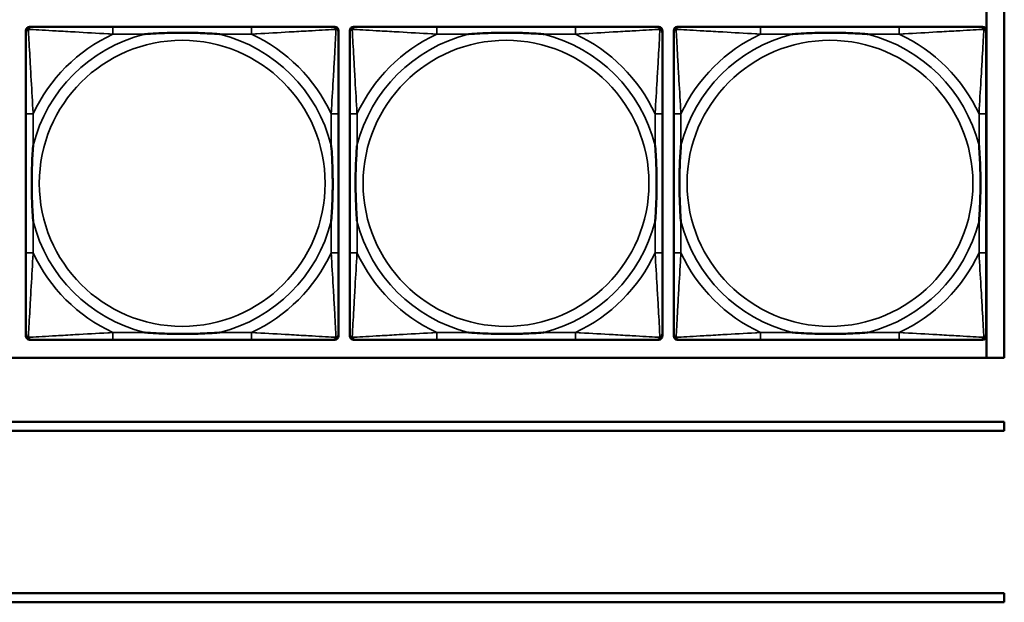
# Model space of a CAD drawing. Header units: inches. Extents: x 3.3 to 44.7, y 1.4 to 39.2.
# Tile 37 of 85: x 31.4 to 33.5, y 5 to 6.3. Entities that reach past the tile are written whole.
import ezdxf

# ---------------------------------------------------------------- set-up
doc = ezdxf.new("R2010")
doc.units = ezdxf.units.IN
doc.header["$MEASUREMENT"] = 0
doc.layers.add('Visible (ANSI)', color=7, linetype='Continuous', lineweight=50)
doc.layers.add('Visible Narrow (ANSI)', color=7, linetype='Continuous', lineweight=35)

msp = doc.modelspace()

# ---------------------------------------------------------------- linework, layer by layer
at = {"layer": 'Visible (ANSI)'}
for p, q in [((33.5485, 7.7637), (33.5485, 5.559)), ((33.5093, 6.3237), (33.5093, 5.559)), ((31.4117, 6.2839), (31.4156, 6.2839)), ((31.8983, 6.2839), (31.5944, 6.2839)), ((32.077, 6.2839), (32.081, 6.2839)), ((32.1217, 6.2839), (32.1256, 6.2839)), ((32.6083, 6.2839), (32.3044, 6.2839)), ((32.787, 6.2839), (32.791, 6.2839)), ((32.8317, 6.2839), (32.8356, 6.2839)), ((33.3183, 6.2839), (33.0144, 6.2839)), ((33.497, 6.2839), (33.501, 6.2839)), ((31.4038, 5.6068), (31.4038, 6.2761)), ((32.0889, 6.2761), (32.0889, 6.2721)), ((32.1138, 5.6068), (32.1138, 6.2761)), ((32.7989, 6.2761), (32.7989, 6.2721)), ((32.8238, 5.6068), (32.8238, 6.2761)), ((33.5089, 6.2761), (33.5089, 6.2721)), ((31.4038, 6.0934), (31.4038, 5.7895)), ((32.0889, 5.7895), (32.0889, 6.0934)), ((32.1138, 6.0934), (32.1138, 5.7895)), ((32.7989, 5.7895), (32.7989, 6.0934)), ((32.8238, 6.0934), (32.8238, 5.7895)), ((33.5089, 5.7895), (33.5089, 6.0934)), ((32.081, 5.5989), (31.4117, 5.5989)), ((31.5944, 5.5989), (31.8983, 5.5989)), ((32.0889, 5.6107), (32.0889, 5.6068)), ((32.791, 5.5989), (32.1217, 5.5989)), ((32.3044, 5.5989), (32.6083, 5.5989)), ((32.7989, 5.6107), (32.7989, 5.6068)), ((33.501, 5.5989), (32.8317, 5.5989)), ((33.0144, 5.5989), (33.3183, 5.5989)), ((33.5089, 5.6107), (33.5089, 5.6068)), ((33.5485, 5.559), (22.1344, 5.559)), ((28.2415, 5.419), (33.5485, 5.419)), ((33.5485, 5.419), (33.5485, 5.399)), ((33.5485, 5.399), (28.2415, 5.399)), ((28.2415, 5.0437), (33.5485, 5.0437)), ((33.5485, 5.0437), (33.5485, 5.0237)), ((33.5485, 5.0237), (28.2415, 5.0237))]:
    msp.add_line(p, q, dxfattribs=at)
for centre, radius, start, end in [((31.4117, 6.2761), 0.00787, 90, 180), ((31.4156, 6.2721), 0.0118, 90, 180), ((32.077, 6.2721), 0.0118, 0, 90), ((32.081, 6.2761), 0.00787, 0, 90), ((32.1217, 6.2761), 0.00787, 90, 180), ((32.1256, 6.2721), 0.0118, 90, 180), ((32.787, 6.2721), 0.0118, 0, 90), ((32.791, 6.2761), 0.00787, 0, 90), ((32.8317, 6.2761), 0.00787, 90, 180), ((32.8356, 6.2721), 0.0118, 90, 180), ((33.497, 6.2721), 0.0118, 0, 90), ((33.501, 6.2761), 0.00787, 0, 90), ((31.4156, 5.6107), 0.0118, 180, 270), ((31.4117, 5.6068), 0.00787, 180, 270), ((32.077, 5.6107), 0.0118, 270, 360), ((32.081, 5.6068), 0.00787, 270, 0), ((32.1256, 5.6107), 0.0118, 180, 270), ((32.1217, 5.6068), 0.00787, 180, 270), ((32.787, 5.6107), 0.0118, 270, 360), ((32.791, 5.6068), 0.00787, 270, 0), ((32.8356, 5.6107), 0.0118, 180, 270), ((32.8317, 5.6068), 0.00787, 180, 270), ((33.497, 5.6107), 0.0118, 270, 360), ((33.501, 5.6068), 0.00787, 270, 0)]:
    msp.add_arc(centre, radius, start, end, dxfattribs=at)
for points, knots in [([(31.5944, 6.2839), (31.5908, 6.2839), (31.5872, 6.2839), (31.5836, 6.2839), (31.5504, 6.2839), (31.5167, 6.2839), (31.4858, 6.2839), (31.4589, 6.2839), (31.4334, 6.2839), (31.4199, 6.2839), (31.4183, 6.2839), (31.4169, 6.2839), (31.4156, 6.2839)], [0, 0, 0, 0, 0.0272471, 0.0272471, 0.0272471, 0.2790553, 0.2790553, 0.2790553, 0.4988354, 0.4988354, 0.4988354, 0.5252205, 0.5252205, 0.5252205, 0.5252205]), ([(32.077, 6.2839), (32.0622, 6.2839), (32.0206, 6.2839), (31.9799, 6.2839), (31.9534, 6.2839), (31.9255, 6.2839), (31.8983, 6.2839)], [-0.5252205, -0.5252205, -0.5252205, -0.5252205, -0.20743, -0.20743, -0.20743, 0, 0, 0, 0]), ([(32.3044, 6.2839), (32.3008, 6.2839), (32.2972, 6.2839), (32.2936, 6.2839), (32.2604, 6.2839), (32.2267, 6.2839), (32.1958, 6.2839), (32.1689, 6.2839), (32.1434, 6.2839), (32.1299, 6.2839), (32.1283, 6.2839), (32.1269, 6.2839), (32.1256, 6.2839)], [0, 0, 0, 0, 0.0272471, 0.0272471, 0.0272471, 0.2790553, 0.2790553, 0.2790553, 0.4988354, 0.4988354, 0.4988354, 0.5252205, 0.5252205, 0.5252205, 0.5252205]), ([(32.787, 6.2839), (32.7722, 6.2839), (32.7306, 6.2839), (32.6899, 6.2839), (32.6634, 6.2839), (32.6355, 6.2839), (32.6083, 6.2839)], [-0.5252205, -0.5252205, -0.5252205, -0.5252205, -0.20743, -0.20743, -0.20743, 0, 0, 0, 0]), ([(33.0144, 6.2839), (33.0108, 6.2839), (33.0072, 6.2839), (33.0036, 6.2839), (32.9704, 6.2839), (32.9367, 6.2839), (32.9058, 6.2839), (32.8789, 6.2839), (32.8534, 6.2839), (32.8399, 6.2839), (32.8383, 6.2839), (32.8369, 6.2839), (32.8356, 6.2839)], [0, 0, 0, 0, 0.0272471, 0.0272471, 0.0272471, 0.2790553, 0.2790553, 0.2790553, 0.4988354, 0.4988354, 0.4988354, 0.5252205, 0.5252205, 0.5252205, 0.5252205]), ([(33.497, 6.2839), (33.4822, 6.2839), (33.4406, 6.2839), (33.3999, 6.2839), (33.3734, 6.2839), (33.3455, 6.2839), (33.3183, 6.2839)], [-0.5252205, -0.5252205, -0.5252205, -0.5252205, -0.20743, -0.20743, -0.20743, 0, 0, 0, 0]), ([(31.4038, 6.2721), (31.4038, 6.2572), (31.4038, 6.2156), (31.4038, 6.175), (31.4038, 6.1485), (31.4038, 6.1206), (31.4038, 6.0934)], [-0.5252205, -0.5252205, -0.5252205, -0.5252205, -0.20743, -0.20743, -0.20743, 0, 0, 0, 0]), ([(31.6636, 6.2682), (31.664, 6.2682), (31.6645, 6.2682), (31.681, 6.2695), (31.697, 6.2704), (31.72, 6.2711), (31.7267, 6.2712), (31.7359, 6.2713), (31.7383, 6.2713), (31.7424, 6.2714), (31.744, 6.2714), (31.7472, 6.2714), (31.7487, 6.2714), (31.7522, 6.2713), (31.7543, 6.2713), (31.7605, 6.2713), (31.7646, 6.2712), (31.7743, 6.271), (31.7799, 6.2708), (31.7997, 6.2701), (31.8137, 6.2693), (31.8282, 6.2682), (31.8287, 6.2682), (31.8291, 6.2682)], [-0.416114, -0.416114, -0.416114, -0.416114, -0.4127691, -0.4127691, -0.2896446, -0.2896446, -0.2388934, -0.2388934, -0.2201881, -0.2201881, -0.2080204, -0.2080204, -0.196499, -0.196499, -0.1809939, -0.1809939, -0.149741, -0.149741, -0.1073162, -0.1073162, 0, 0, 0.0033356, 0.0033356, 0.0033356, 0.0033356]), ([(32.0889, 6.0934), (32.0889, 6.097), (32.0889, 6.1005), (32.0889, 6.1041), (32.0889, 6.1373), (32.0889, 6.171), (32.0889, 6.2019), (32.0889, 6.2289), (32.0889, 6.2544), (32.0889, 6.2678), (32.0889, 6.2695), (32.0889, 6.2709), (32.0889, 6.2721)], [0, 0, 0, 0, 0.0272471, 0.0272471, 0.0272471, 0.2790553, 0.2790553, 0.2790553, 0.4988354, 0.4988354, 0.4988354, 0.5252205, 0.5252205, 0.5252205, 0.5252205]), ([(32.1138, 6.2721), (32.1138, 6.2572), (32.1138, 6.2156), (32.1138, 6.175), (32.1138, 6.1485), (32.1138, 6.1206), (32.1138, 6.0934)], [-0.5252205, -0.5252205, -0.5252205, -0.5252205, -0.20743, -0.20743, -0.20743, 0, 0, 0, 0]), ([(32.3736, 6.2682), (32.374, 6.2682), (32.3745, 6.2682), (32.391, 6.2695), (32.407, 6.2704), (32.43, 6.2711), (32.4367, 6.2712), (32.4459, 6.2713), (32.4483, 6.2713), (32.4524, 6.2714), (32.454, 6.2714), (32.4572, 6.2714), (32.4587, 6.2714), (32.4622, 6.2713), (32.4643, 6.2713), (32.4705, 6.2713), (32.4746, 6.2712), (32.4843, 6.271), (32.4899, 6.2708), (32.5097, 6.2701), (32.5237, 6.2693), (32.5382, 6.2682), (32.5387, 6.2682), (32.5391, 6.2682)], [-0.416114, -0.416114, -0.416114, -0.416114, -0.4127691, -0.4127691, -0.2896446, -0.2896446, -0.2388934, -0.2388934, -0.2201881, -0.2201881, -0.2080204, -0.2080204, -0.196499, -0.196499, -0.1809939, -0.1809939, -0.149741, -0.149741, -0.1073162, -0.1073162, 0, 0, 0.0033356, 0.0033356, 0.0033356, 0.0033356]), ([(32.7989, 6.0934), (32.7989, 6.097), (32.7989, 6.1005), (32.7989, 6.1041), (32.7989, 6.1373), (32.7989, 6.171), (32.7989, 6.2019), (32.7989, 6.2289), (32.7989, 6.2544), (32.7989, 6.2678), (32.7989, 6.2695), (32.7989, 6.2709), (32.7989, 6.2721)], [0, 0, 0, 0, 0.0272471, 0.0272471, 0.0272471, 0.2790553, 0.2790553, 0.2790553, 0.4988354, 0.4988354, 0.4988354, 0.5252205, 0.5252205, 0.5252205, 0.5252205]), ([(32.8238, 6.2721), (32.8238, 6.2572), (32.8238, 6.2156), (32.8238, 6.175), (32.8238, 6.1485), (32.8238, 6.1206), (32.8238, 6.0934)], [-0.5252205, -0.5252205, -0.5252205, -0.5252205, -0.20743, -0.20743, -0.20743, 0, 0, 0, 0]), ([(33.0836, 6.2682), (33.084, 6.2682), (33.0845, 6.2682), (33.101, 6.2695), (33.117, 6.2704), (33.14, 6.2711), (33.1467, 6.2712), (33.1559, 6.2713), (33.1583, 6.2713), (33.1624, 6.2714), (33.164, 6.2714), (33.1672, 6.2714), (33.1687, 6.2714), (33.1722, 6.2713), (33.1743, 6.2713), (33.1805, 6.2713), (33.1846, 6.2712), (33.1943, 6.271), (33.1999, 6.2708), (33.2197, 6.2701), (33.2337, 6.2693), (33.2482, 6.2682), (33.2487, 6.2682), (33.2491, 6.2682)], [-0.416114, -0.416114, -0.416114, -0.416114, -0.4127691, -0.4127691, -0.2896446, -0.2896446, -0.2388934, -0.2388934, -0.2201881, -0.2201881, -0.2080204, -0.2080204, -0.196499, -0.196499, -0.1809939, -0.1809939, -0.149741, -0.149741, -0.1073162, -0.1073162, 0, 0, 0.0033356, 0.0033356, 0.0033356, 0.0033356]), ([(33.5089, 6.0934), (33.5089, 6.097), (33.5089, 6.1005), (33.5089, 6.1041), (33.5089, 6.1373), (33.5089, 6.171), (33.5089, 6.2019), (33.5089, 6.2289), (33.5089, 6.2544), (33.5089, 6.2678), (33.5089, 6.2695), (33.5089, 6.2709), (33.5089, 6.2721)], [0, 0, 0, 0, 0.0272471, 0.0272471, 0.0272471, 0.2790553, 0.2790553, 0.2790553, 0.4988354, 0.4988354, 0.4988354, 0.5252205, 0.5252205, 0.5252205, 0.5252205]), ([(31.4196, 5.8587), (31.4195, 5.8591), (31.4195, 5.8595), (31.4183, 5.876), (31.4174, 5.8921), (31.4167, 5.9151), (31.4166, 5.9218), (31.4164, 5.9309), (31.4164, 5.9334), (31.4164, 5.9375), (31.4164, 5.9391), (31.4164, 5.9422), (31.4164, 5.9437), (31.4164, 5.9473), (31.4164, 5.9494), (31.4165, 5.9555), (31.4165, 5.9597), (31.4167, 5.9694), (31.4169, 5.975), (31.4176, 5.9948), (31.4184, 6.0088), (31.4195, 6.0233), (31.4195, 6.0237), (31.4196, 6.0242)], [-0.416114, -0.416114, -0.416114, -0.416114, -0.4127691, -0.4127691, -0.2896446, -0.2896446, -0.2388934, -0.2388934, -0.2201881, -0.2201881, -0.2080204, -0.2080204, -0.196499, -0.196499, -0.1809939, -0.1809939, -0.149741, -0.149741, -0.1073162, -0.1073162, 0, 0, 0.0033356, 0.0033356, 0.0033356, 0.0033356]), ([(32.0731, 6.0242), (32.0731, 6.0237), (32.0732, 6.0233), (32.0744, 6.0068), (32.0753, 5.9907), (32.076, 5.9678), (32.0761, 5.9611), (32.0762, 5.9519), (32.0763, 5.9494), (32.0763, 5.9453), (32.0763, 5.9437), (32.0763, 5.9406), (32.0763, 5.9391), (32.0763, 5.9355), (32.0763, 5.9335), (32.0762, 5.9273), (32.0761, 5.9232), (32.0759, 5.9134), (32.0758, 5.9078), (32.0751, 5.8881), (32.0743, 5.874), (32.0732, 5.8595), (32.0731, 5.8591), (32.0731, 5.8587)], [-0.416114, -0.416114, -0.416114, -0.416114, -0.4127691, -0.4127691, -0.2896446, -0.2896446, -0.2388934, -0.2388934, -0.2201881, -0.2201881, -0.2080204, -0.2080204, -0.196499, -0.196499, -0.1809939, -0.1809939, -0.149741, -0.149741, -0.1073162, -0.1073162, 0, 0, 0.0033356, 0.0033356, 0.0033356, 0.0033356]), ([(32.1296, 5.8587), (32.1295, 5.8591), (32.1295, 5.8595), (32.1283, 5.876), (32.1274, 5.8921), (32.1267, 5.9151), (32.1266, 5.9218), (32.1264, 5.9309), (32.1264, 5.9334), (32.1264, 5.9375), (32.1264, 5.9391), (32.1264, 5.9422), (32.1264, 5.9437), (32.1264, 5.9473), (32.1264, 5.9494), (32.1265, 5.9555), (32.1265, 5.9597), (32.1267, 5.9694), (32.1269, 5.975), (32.1276, 5.9948), (32.1284, 6.0088), (32.1295, 6.0233), (32.1295, 6.0237), (32.1296, 6.0242)], [-0.416114, -0.416114, -0.416114, -0.416114, -0.4127691, -0.4127691, -0.2896446, -0.2896446, -0.2388934, -0.2388934, -0.2201881, -0.2201881, -0.2080204, -0.2080204, -0.196499, -0.196499, -0.1809939, -0.1809939, -0.149741, -0.149741, -0.1073162, -0.1073162, 0, 0, 0.0033356, 0.0033356, 0.0033356, 0.0033356]), ([(32.7831, 6.0242), (32.7831, 6.0237), (32.7832, 6.0233), (32.7844, 6.0068), (32.7853, 5.9907), (32.786, 5.9678), (32.7861, 5.9611), (32.7862, 5.9519), (32.7863, 5.9494), (32.7863, 5.9453), (32.7863, 5.9437), (32.7863, 5.9406), (32.7863, 5.9391), (32.7863, 5.9355), (32.7863, 5.9335), (32.7862, 5.9273), (32.7861, 5.9232), (32.7859, 5.9134), (32.7858, 5.9078), (32.7851, 5.8881), (32.7843, 5.874), (32.7832, 5.8595), (32.7831, 5.8591), (32.7831, 5.8587)], [-0.416114, -0.416114, -0.416114, -0.416114, -0.4127691, -0.4127691, -0.2896446, -0.2896446, -0.2388934, -0.2388934, -0.2201881, -0.2201881, -0.2080204, -0.2080204, -0.196499, -0.196499, -0.1809939, -0.1809939, -0.149741, -0.149741, -0.1073162, -0.1073162, 0, 0, 0.0033356, 0.0033356, 0.0033356, 0.0033356]), ([(32.8396, 5.8587), (32.8395, 5.8591), (32.8395, 5.8595), (32.8383, 5.876), (32.8374, 5.8921), (32.8367, 5.9151), (32.8366, 5.9218), (32.8364, 5.9309), (32.8364, 5.9334), (32.8364, 5.9375), (32.8364, 5.9391), (32.8364, 5.9422), (32.8364, 5.9437), (32.8364, 5.9473), (32.8364, 5.9494), (32.8365, 5.9555), (32.8365, 5.9597), (32.8367, 5.9694), (32.8369, 5.975), (32.8376, 5.9948), (32.8384, 6.0088), (32.8395, 6.0233), (32.8395, 6.0237), (32.8396, 6.0242)], [-0.416114, -0.416114, -0.416114, -0.416114, -0.4127691, -0.4127691, -0.2896446, -0.2896446, -0.2388934, -0.2388934, -0.2201881, -0.2201881, -0.2080204, -0.2080204, -0.196499, -0.196499, -0.1809939, -0.1809939, -0.149741, -0.149741, -0.1073162, -0.1073162, 0, 0, 0.0033356, 0.0033356, 0.0033356, 0.0033356]), ([(33.4931, 6.0242), (33.4931, 6.0237), (33.4932, 6.0233), (33.4944, 6.0068), (33.4953, 5.9907), (33.496, 5.9678), (33.4961, 5.9611), (33.4962, 5.9519), (33.4963, 5.9494), (33.4963, 5.9453), (33.4963, 5.9437), (33.4963, 5.9406), (33.4963, 5.9391), (33.4963, 5.9355), (33.4963, 5.9335), (33.4962, 5.9273), (33.4961, 5.9232), (33.4959, 5.9134), (33.4958, 5.9078), (33.4951, 5.8881), (33.4943, 5.874), (33.4932, 5.8595), (33.4931, 5.8591), (33.4931, 5.8587)], [-0.416114, -0.416114, -0.416114, -0.416114, -0.4127691, -0.4127691, -0.2896446, -0.2896446, -0.2388934, -0.2388934, -0.2201881, -0.2201881, -0.2080204, -0.2080204, -0.196499, -0.196499, -0.1809939, -0.1809939, -0.149741, -0.149741, -0.1073162, -0.1073162, 0, 0, 0.0033356, 0.0033356, 0.0033356, 0.0033356]), ([(31.4038, 5.7895), (31.4038, 5.7622), (31.4038, 5.7344), (31.4038, 5.7078), (31.4038, 5.6672), (31.4038, 5.6256), (31.4038, 5.6107)], [3.9382945, 3.9382945, 3.9382945, 3.9382945, 4.1457245, 4.1457245, 4.1457245, 4.463515, 4.463515, 4.463515, 4.463515]), ([(32.0889, 5.6107), (32.0889, 5.6256), (32.0889, 5.6672), (32.0889, 5.7078), (32.0889, 5.7344), (32.0889, 5.7622), (32.0889, 5.7895)], [-0.5252205, -0.5252205, -0.5252205, -0.5252205, -0.20743, -0.20743, -0.20743, 0, 0, 0, 0]), ([(32.1138, 5.7895), (32.1138, 5.7622), (32.1138, 5.7344), (32.1138, 5.7078), (32.1138, 5.6672), (32.1138, 5.6256), (32.1138, 5.6107)], [3.9382945, 3.9382945, 3.9382945, 3.9382945, 4.1457245, 4.1457245, 4.1457245, 4.463515, 4.463515, 4.463515, 4.463515]), ([(32.7989, 5.6107), (32.7989, 5.6256), (32.7989, 5.6672), (32.7989, 5.7078), (32.7989, 5.7344), (32.7989, 5.7622), (32.7989, 5.7895)], [-0.5252205, -0.5252205, -0.5252205, -0.5252205, -0.20743, -0.20743, -0.20743, 0, 0, 0, 0]), ([(32.8238, 5.7895), (32.8238, 5.7622), (32.8238, 5.7344), (32.8238, 5.7078), (32.8238, 5.6672), (32.8238, 5.6256), (32.8238, 5.6107)], [3.9382945, 3.9382945, 3.9382945, 3.9382945, 4.1457245, 4.1457245, 4.1457245, 4.463515, 4.463515, 4.463515, 4.463515]), ([(33.5089, 5.6107), (33.5089, 5.6256), (33.5089, 5.6672), (33.5089, 5.7078), (33.5089, 5.7344), (33.5089, 5.7622), (33.5089, 5.7895)], [-0.5252205, -0.5252205, -0.5252205, -0.5252205, -0.20743, -0.20743, -0.20743, 0, 0, 0, 0]), ([(31.8291, 5.6146), (31.8287, 5.6146), (31.8282, 5.6146), (31.8137, 5.6135), (31.7997, 5.6127), (31.7799, 5.612), (31.7743, 5.6118), (31.7646, 5.6116), (31.7605, 5.6116), (31.7543, 5.6115), (31.7522, 5.6115), (31.7487, 5.6115), (31.7472, 5.6115), (31.744, 5.6115), (31.7424, 5.6115), (31.7383, 5.6115), (31.7359, 5.6115), (31.7267, 5.6116), (31.72, 5.6118), (31.697, 5.6125), (31.681, 5.6133), (31.6645, 5.6146), (31.664, 5.6146), (31.6636, 5.6146)], [-0.4149464, -0.4149464, -0.4149464, -0.4149464, -0.41162, -0.41162, -0.3046026, -0.3046026, -0.2622958, -0.2622958, -0.23113, -0.23113, -0.215668, -0.215668, -0.2041787, -0.2041787, -0.1920448, -0.1920448, -0.1733916, -0.1733916, -0.1227817, -0.1227817, 0, 0, 0.0033356, 0.0033356, 0.0033356, 0.0033356]), ([(32.5391, 5.6146), (32.5387, 5.6146), (32.5382, 5.6146), (32.5237, 5.6135), (32.5097, 5.6127), (32.4899, 5.612), (32.4843, 5.6118), (32.4746, 5.6116), (32.4705, 5.6116), (32.4643, 5.6115), (32.4622, 5.6115), (32.4587, 5.6115), (32.4572, 5.6115), (32.454, 5.6115), (32.4524, 5.6115), (32.4483, 5.6115), (32.4459, 5.6115), (32.4367, 5.6116), (32.43, 5.6118), (32.407, 5.6125), (32.391, 5.6133), (32.3745, 5.6146), (32.374, 5.6146), (32.3736, 5.6146)], [-0.4149464, -0.4149464, -0.4149464, -0.4149464, -0.41162, -0.41162, -0.3046026, -0.3046026, -0.2622958, -0.2622958, -0.23113, -0.23113, -0.215668, -0.215668, -0.2041787, -0.2041787, -0.1920448, -0.1920448, -0.1733916, -0.1733916, -0.1227817, -0.1227817, 0, 0, 0.0033356, 0.0033356, 0.0033356, 0.0033356]), ([(33.2491, 5.6146), (33.2487, 5.6146), (33.2482, 5.6146), (33.2337, 5.6135), (33.2197, 5.6127), (33.1999, 5.612), (33.1943, 5.6118), (33.1846, 5.6116), (33.1805, 5.6116), (33.1743, 5.6115), (33.1722, 5.6115), (33.1687, 5.6115), (33.1672, 5.6115), (33.164, 5.6115), (33.1624, 5.6115), (33.1583, 5.6115), (33.1559, 5.6115), (33.1467, 5.6116), (33.14, 5.6118), (33.117, 5.6125), (33.101, 5.6133), (33.0845, 5.6146), (33.084, 5.6146), (33.0836, 5.6146)], [-0.4149464, -0.4149464, -0.4149464, -0.4149464, -0.41162, -0.41162, -0.3046026, -0.3046026, -0.2622958, -0.2622958, -0.23113, -0.23113, -0.215668, -0.215668, -0.2041787, -0.2041787, -0.1920448, -0.1920448, -0.1733916, -0.1733916, -0.1227817, -0.1227817, 0, 0, 0.0033356, 0.0033356, 0.0033356, 0.0033356]), ([(31.4156, 5.5989), (31.4305, 5.5989), (31.4721, 5.5989), (31.5128, 5.5989), (31.5393, 5.5989), (31.5672, 5.5989), (31.5944, 5.5989)], [-0.5252205, -0.5252205, -0.5252205, -0.5252205, -0.20743, -0.20743, -0.20743, 0, 0, 0, 0]), ([(31.8983, 5.5989), (31.9255, 5.5989), (31.9534, 5.5989), (31.9799, 5.5989), (32.0206, 5.5989), (32.0622, 5.5989), (32.077, 5.5989)], [3.9382945, 3.9382945, 3.9382945, 3.9382945, 4.1457245, 4.1457245, 4.1457245, 4.463515, 4.463515, 4.463515, 4.463515]), ([(32.1256, 5.5989), (32.1405, 5.5989), (32.1821, 5.5989), (32.2228, 5.5989), (32.2493, 5.5989), (32.2772, 5.5989), (32.3044, 5.5989)], [-0.5252205, -0.5252205, -0.5252205, -0.5252205, -0.20743, -0.20743, -0.20743, 0, 0, 0, 0]), ([(32.6083, 5.5989), (32.6355, 5.5989), (32.6634, 5.5989), (32.6899, 5.5989), (32.7306, 5.5989), (32.7722, 5.5989), (32.787, 5.5989)], [3.9382945, 3.9382945, 3.9382945, 3.9382945, 4.1457245, 4.1457245, 4.1457245, 4.463515, 4.463515, 4.463515, 4.463515]), ([(32.8356, 5.5989), (32.8505, 5.5989), (32.8921, 5.5989), (32.9328, 5.5989), (32.9593, 5.5989), (32.9872, 5.5989), (33.0144, 5.5989)], [-0.5252205, -0.5252205, -0.5252205, -0.5252205, -0.20743, -0.20743, -0.20743, 0, 0, 0, 0]), ([(33.3183, 5.5989), (33.3455, 5.5989), (33.3734, 5.5989), (33.3999, 5.5989), (33.4406, 5.5989), (33.4822, 5.5989), (33.497, 5.5989)], [3.9382945, 3.9382945, 3.9382945, 3.9382945, 4.1457245, 4.1457245, 4.1457245, 4.463515, 4.463515, 4.463515, 4.463515])]:
    msp.add_open_spline(points, degree=3, knots=knots, dxfattribs=at)
at = {"layer": 'Visible Narrow (ANSI)'}
for p, q in [((31.5944, 6.2839), (31.5944, 6.2682)), ((31.8983, 6.2839), (31.8983, 6.2682)), ((32.3044, 6.2839), (32.3044, 6.2682)), ((32.6083, 6.2839), (32.6083, 6.2682)), ((33.0144, 6.2839), (33.0144, 6.2682)), ((33.3183, 6.2839), (33.3183, 6.2682)), ((31.5944, 6.2682), (31.6636, 6.2682)), ((31.8291, 6.2682), (31.8983, 6.2682)), ((32.3044, 6.2682), (32.3736, 6.2682)), ((32.5391, 6.2682), (32.6083, 6.2682)), ((33.0144, 6.2682), (33.0836, 6.2682)), ((33.2491, 6.2682), (33.3183, 6.2682)), ((31.4196, 6.0934), (31.4038, 6.0934)), ((31.4196, 6.0242), (31.4196, 6.0934)), ((32.0889, 6.0934), (32.0731, 6.0934)), ((32.0731, 6.0934), (32.0731, 6.0242)), ((32.1296, 6.0934), (32.1138, 6.0934)), ((32.1296, 6.0242), (32.1296, 6.0934)), ((32.7989, 6.0934), (32.7831, 6.0934)), ((32.7831, 6.0934), (32.7831, 6.0242)), ((32.8396, 6.0934), (32.8238, 6.0934)), ((32.8396, 6.0242), (32.8396, 6.0934)), ((33.5089, 6.0934), (33.4931, 6.0934)), ((33.4931, 6.0934), (33.4931, 6.0242)), ((31.4196, 5.7895), (31.4196, 5.8587)), ((32.0731, 5.8587), (32.0731, 5.7895)), ((32.1296, 5.7895), (32.1296, 5.8587)), ((32.7831, 5.8587), (32.7831, 5.7895)), ((32.8396, 5.7895), (32.8396, 5.8587)), ((33.4931, 5.8587), (33.4931, 5.7895)), ((31.4196, 5.7895), (31.4038, 5.7895)), ((32.0889, 5.7895), (32.0731, 5.7895)), ((32.1296, 5.7895), (32.1138, 5.7895)), ((32.7989, 5.7895), (32.7831, 5.7895)), ((32.8396, 5.7895), (32.8238, 5.7895)), ((33.5089, 5.7895), (33.4931, 5.7895)), ((31.5944, 5.6146), (31.5944, 5.5989)), ((31.6636, 5.6146), (31.5944, 5.6146)), ((31.8983, 5.6146), (31.8291, 5.6146)), ((31.8983, 5.6146), (31.8983, 5.5989)), ((32.3044, 5.6146), (32.3044, 5.5989)), ((32.3736, 5.6146), (32.3044, 5.6146)), ((32.6083, 5.6146), (32.5391, 5.6146)), ((32.6083, 5.6146), (32.6083, 5.5989)), ((33.0144, 5.6146), (33.0144, 5.5989)), ((33.0836, 5.6146), (33.0144, 5.6146)), ((33.3183, 5.6146), (33.2491, 5.6146)), ((33.3183, 5.6146), (33.3183, 5.5989))]:
    msp.add_line(p, q, dxfattribs=at)
for centre in [(31.7463, 5.9414), (32.4563, 5.9414), (33.1663, 5.9414)]:
    msp.add_circle(centre, 0.3133, dxfattribs=at)
for centre, radius, start, end in [((31.7463, 5.9414), 0.3371, 104.2103, 165.7897), ((31.7463, 5.9414), 0.3604, 114.9407, 155.0593), ((31.7463, 5.9414), 0.3371, 14.2103, 75.7897), ((31.7463, 5.9414), 0.3604, 24.9407, 65.0593), ((32.4563, 5.9414), 0.3371, 104.2103, 165.7897), ((32.4563, 5.9414), 0.3604, 114.9407, 155.0593), ((32.4563, 5.9414), 0.3371, 14.2103, 75.7897), ((32.4563, 5.9414), 0.3604, 24.9407, 65.0593), ((33.1663, 5.9414), 0.3371, 104.2103, 165.7897), ((33.1663, 5.9414), 0.3604, 114.9407, 155.0593), ((33.1663, 5.9414), 0.3371, 14.2103, 75.7897), ((33.1663, 5.9414), 0.3604, 24.9407, 65.0593), ((31.7463, 5.9414), 0.3371, 194.2103, 255.7897), ((31.7463, 5.9414), 0.3371, 284.2103, 345.7897), ((32.4563, 5.9414), 0.3371, 194.2103, 255.7897), ((32.4563, 5.9414), 0.3371, 284.2103, 345.7897), ((33.1663, 5.9414), 0.3371, 194.2103, 255.7897), ((33.1663, 5.9414), 0.3371, 284.2103, 345.7897), ((31.7463, 5.9414), 0.3604, 204.9407, 245.0593), ((31.7463, 5.9414), 0.3604, 294.9407, 335.0593), ((32.4563, 5.9414), 0.3604, 204.9407, 245.0593), ((32.4563, 5.9414), 0.3604, 294.9407, 335.0593), ((33.1663, 5.9414), 0.3604, 204.9407, 245.0593), ((33.1663, 5.9414), 0.3604, 294.9407, 335.0593)]:
    msp.add_arc(centre, radius, start, end, dxfattribs=at)
for points, knots in [([(31.4091, 6.2786), (31.4093, 6.2792), (31.4095, 6.2798), (31.41, 6.2808), (31.4104, 6.2813), (31.411, 6.282), (31.4112, 6.2823), (31.4116, 6.2826), (31.4118, 6.2827), (31.4121, 6.283), (31.4124, 6.2831), (31.413, 6.2835), (31.4135, 6.2836), (31.4145, 6.2839), (31.415, 6.2839), (31.4156, 6.2839)], [-0.00012419, -0.00012419, -0.00012419, -0.00012419, 0.00449537, 0.00449537, 0.00977487, 0.00977487, 0.01307456, 0.01307456, 0.0147244, 0.0147244, 0.01736415, 0.01736415, 0.02158775, 0.02158775, 0.02627331, 0.02627331, 0.02627331, 0.02627331]), ([(32.077, 6.2839), (32.0777, 6.2839), (32.0782, 6.2839), (32.0792, 6.2836), (32.0796, 6.2835), (32.0803, 6.2831), (32.0805, 6.283), (32.0809, 6.2827), (32.081, 6.2826), (32.0815, 6.2823), (32.0817, 6.282), (32.0823, 6.2813), (32.0826, 6.2808), (32.0832, 6.2798), (32.0834, 6.2792), (32.0836, 6.2786)], [-0.02627331, -0.02627331, -0.02627331, -0.02627331, -0.02158775, -0.02158775, -0.01736415, -0.01736415, -0.0147244, -0.0147244, -0.01307456, -0.01307456, -0.00977487, -0.00977487, -0.00449537, -0.00449537, 0.00012419, 0.00012419, 0.00012419, 0.00012419]), ([(32.1191, 6.2786), (32.1193, 6.2792), (32.1195, 6.2798), (32.12, 6.2808), (32.1204, 6.2813), (32.121, 6.282), (32.1212, 6.2823), (32.1216, 6.2826), (32.1218, 6.2827), (32.1221, 6.283), (32.1224, 6.2831), (32.123, 6.2835), (32.1235, 6.2836), (32.1245, 6.2839), (32.125, 6.2839), (32.1256, 6.2839)], [-0.00012419, -0.00012419, -0.00012419, -0.00012419, 0.00449537, 0.00449537, 0.00977487, 0.00977487, 0.01307456, 0.01307456, 0.0147244, 0.0147244, 0.01736415, 0.01736415, 0.02158775, 0.02158775, 0.02627331, 0.02627331, 0.02627331, 0.02627331]), ([(32.787, 6.2839), (32.7877, 6.2839), (32.7882, 6.2839), (32.7892, 6.2836), (32.7896, 6.2835), (32.7903, 6.2831), (32.7905, 6.283), (32.7909, 6.2827), (32.791, 6.2826), (32.7915, 6.2823), (32.7917, 6.282), (32.7923, 6.2813), (32.7926, 6.2808), (32.7932, 6.2798), (32.7934, 6.2792), (32.7936, 6.2786)], [-0.02627331, -0.02627331, -0.02627331, -0.02627331, -0.02158775, -0.02158775, -0.01736415, -0.01736415, -0.0147244, -0.0147244, -0.01307456, -0.01307456, -0.00977487, -0.00977487, -0.00449537, -0.00449537, 0.00012419, 0.00012419, 0.00012419, 0.00012419]), ([(32.8291, 6.2786), (32.8293, 6.2792), (32.8295, 6.2798), (32.83, 6.2808), (32.8304, 6.2813), (32.831, 6.282), (32.8312, 6.2823), (32.8316, 6.2826), (32.8318, 6.2827), (32.8321, 6.283), (32.8324, 6.2831), (32.833, 6.2835), (32.8335, 6.2836), (32.8345, 6.2839), (32.835, 6.2839), (32.8356, 6.2839)], [-0.00012419, -0.00012419, -0.00012419, -0.00012419, 0.00449537, 0.00449537, 0.00977487, 0.00977487, 0.01307456, 0.01307456, 0.0147244, 0.0147244, 0.01736415, 0.01736415, 0.02158775, 0.02158775, 0.02627331, 0.02627331, 0.02627331, 0.02627331]), ([(33.497, 6.2839), (33.4977, 6.2839), (33.4982, 6.2839), (33.4992, 6.2836), (33.4996, 6.2835), (33.5003, 6.2831), (33.5005, 6.283), (33.5009, 6.2827), (33.501, 6.2826), (33.5015, 6.2823), (33.5017, 6.282), (33.5023, 6.2813), (33.5026, 6.2808), (33.5032, 6.2798), (33.5034, 6.2792), (33.5036, 6.2786)], [-0.02627331, -0.02627331, -0.02627331, -0.02627331, -0.02158775, -0.02158775, -0.01736415, -0.01736415, -0.0147244, -0.0147244, -0.01307456, -0.01307456, -0.00977487, -0.00977487, -0.00449537, -0.00449537, 0.00012419, 0.00012419, 0.00012419, 0.00012419]), ([(31.4038, 6.2721), (31.4038, 6.2727), (31.4039, 6.2733), (31.4041, 6.2743), (31.4043, 6.2747), (31.4046, 6.2754), (31.4048, 6.2756), (31.405, 6.276), (31.4051, 6.2761), (31.4055, 6.2765), (31.4057, 6.2768), (31.4064, 6.2774), (31.4069, 6.2777), (31.408, 6.2783), (31.4085, 6.2785), (31.4091, 6.2786)], [-0.02627331, -0.02627331, -0.02627331, -0.02627331, -0.02158775, -0.02158775, -0.01736415, -0.01736415, -0.0147244, -0.0147244, -0.01307456, -0.01307456, -0.00977487, -0.00977487, -0.00449537, -0.00449537, 0.00012419, 0.00012419, 0.00012419, 0.00012419]), ([(31.4196, 6.0934), (31.4194, 6.0971), (31.4192, 6.1009), (31.4176, 6.1283), (31.4162, 6.1524), (31.414, 6.1903), (31.4132, 6.2043), (31.4112, 6.2396), (31.4101, 6.2597), (31.4093, 6.2751), (31.4092, 6.2769), (31.4091, 6.2786)], [0, 0, 0, 0, 0.0278591, 0.0278591, 0.201273, 0.201273, 0.3066357, 0.3066357, 0.475216, 0.475216, 0.5007189, 0.5007189, 0.5007189, 0.5007189]), ([(31.4091, 6.2786), (31.4108, 6.2786), (31.4126, 6.2785), (31.4281, 6.2776), (31.4482, 6.2766), (31.4834, 6.2746), (31.4975, 6.2738), (31.5353, 6.2715), (31.5595, 6.2701), (31.5869, 6.2686), (31.5906, 6.2684), (31.5944, 6.2682)], [-0.5007189, -0.5007189, -0.5007189, -0.5007189, -0.475216, -0.475216, -0.3066357, -0.3066357, -0.201273, -0.201273, -0.0278591, -0.0278591, 0, 0, 0, 0]), ([(31.8983, 6.2682), (31.9021, 6.2684), (31.9058, 6.2686), (31.9332, 6.2701), (31.9574, 6.2715), (31.9952, 6.2738), (32.0093, 6.2746), (32.0445, 6.2766), (32.0646, 6.2776), (32.08, 6.2785), (32.0819, 6.2786), (32.0836, 6.2786)], [0, 0, 0, 0, 0.0278591, 0.0278591, 0.201273, 0.201273, 0.3066357, 0.3066357, 0.475216, 0.475216, 0.5007189, 0.5007189, 0.5007189, 0.5007189]), ([(32.0836, 6.2786), (32.0835, 6.2769), (32.0834, 6.2751), (32.0826, 6.2597), (32.0815, 6.2396), (32.0795, 6.2043), (32.0787, 6.1903), (32.0765, 6.1524), (32.075, 6.1283), (32.0735, 6.1009), (32.0733, 6.0971), (32.0731, 6.0934)], [-0.5007189, -0.5007189, -0.5007189, -0.5007189, -0.475216, -0.475216, -0.3066357, -0.3066357, -0.201273, -0.201273, -0.0278591, -0.0278591, 0, 0, 0, 0]), ([(32.0836, 6.2786), (32.0842, 6.2785), (32.0847, 6.2783), (32.0857, 6.2777), (32.0862, 6.2774), (32.087, 6.2768), (32.0872, 6.2765), (32.0875, 6.2761), (32.0876, 6.276), (32.0879, 6.2756), (32.088, 6.2754), (32.0884, 6.2747), (32.0885, 6.2743), (32.0888, 6.2733), (32.0889, 6.2727), (32.0889, 6.2721)], [-0.00012419, -0.00012419, -0.00012419, -0.00012419, 0.00449537, 0.00449537, 0.00977487, 0.00977487, 0.01307456, 0.01307456, 0.0147244, 0.0147244, 0.01736415, 0.01736415, 0.02158775, 0.02158775, 0.02627331, 0.02627331, 0.02627331, 0.02627331]), ([(32.1138, 6.2721), (32.1138, 6.2727), (32.1139, 6.2733), (32.1141, 6.2743), (32.1143, 6.2747), (32.1146, 6.2754), (32.1148, 6.2756), (32.115, 6.276), (32.1151, 6.2761), (32.1155, 6.2765), (32.1157, 6.2768), (32.1164, 6.2774), (32.1169, 6.2777), (32.118, 6.2783), (32.1185, 6.2785), (32.1191, 6.2786)], [-0.02627331, -0.02627331, -0.02627331, -0.02627331, -0.02158775, -0.02158775, -0.01736415, -0.01736415, -0.0147244, -0.0147244, -0.01307456, -0.01307456, -0.00977487, -0.00977487, -0.00449537, -0.00449537, 0.00012419, 0.00012419, 0.00012419, 0.00012419]), ([(32.1296, 6.0934), (32.1294, 6.0971), (32.1292, 6.1009), (32.1276, 6.1283), (32.1262, 6.1524), (32.124, 6.1903), (32.1232, 6.2043), (32.1212, 6.2396), (32.1201, 6.2597), (32.1193, 6.2751), (32.1192, 6.2769), (32.1191, 6.2786)], [0, 0, 0, 0, 0.0278591, 0.0278591, 0.201273, 0.201273, 0.3066357, 0.3066357, 0.475216, 0.475216, 0.5007189, 0.5007189, 0.5007189, 0.5007189]), ([(32.1191, 6.2786), (32.1208, 6.2786), (32.1226, 6.2785), (32.1381, 6.2776), (32.1582, 6.2766), (32.1934, 6.2746), (32.2075, 6.2738), (32.2453, 6.2715), (32.2695, 6.2701), (32.2969, 6.2686), (32.3006, 6.2684), (32.3044, 6.2682)], [-0.5007189, -0.5007189, -0.5007189, -0.5007189, -0.475216, -0.475216, -0.3066357, -0.3066357, -0.201273, -0.201273, -0.0278591, -0.0278591, 0, 0, 0, 0]), ([(32.6083, 6.2682), (32.6121, 6.2684), (32.6158, 6.2686), (32.6432, 6.2701), (32.6674, 6.2715), (32.7052, 6.2738), (32.7193, 6.2746), (32.7545, 6.2766), (32.7746, 6.2776), (32.79, 6.2785), (32.7919, 6.2786), (32.7936, 6.2786)], [0, 0, 0, 0, 0.0278591, 0.0278591, 0.201273, 0.201273, 0.3066357, 0.3066357, 0.475216, 0.475216, 0.5007189, 0.5007189, 0.5007189, 0.5007189]), ([(32.7936, 6.2786), (32.7935, 6.2769), (32.7934, 6.2751), (32.7926, 6.2597), (32.7915, 6.2396), (32.7895, 6.2043), (32.7887, 6.1903), (32.7865, 6.1524), (32.785, 6.1283), (32.7835, 6.1009), (32.7833, 6.0971), (32.7831, 6.0934)], [-0.5007189, -0.5007189, -0.5007189, -0.5007189, -0.475216, -0.475216, -0.3066357, -0.3066357, -0.201273, -0.201273, -0.0278591, -0.0278591, 0, 0, 0, 0]), ([(32.7936, 6.2786), (32.7942, 6.2785), (32.7947, 6.2783), (32.7957, 6.2777), (32.7962, 6.2774), (32.797, 6.2768), (32.7972, 6.2765), (32.7975, 6.2761), (32.7976, 6.276), (32.7979, 6.2756), (32.798, 6.2754), (32.7984, 6.2747), (32.7985, 6.2743), (32.7988, 6.2733), (32.7989, 6.2727), (32.7989, 6.2721)], [-0.00012419, -0.00012419, -0.00012419, -0.00012419, 0.00449537, 0.00449537, 0.00977487, 0.00977487, 0.01307456, 0.01307456, 0.0147244, 0.0147244, 0.01736415, 0.01736415, 0.02158775, 0.02158775, 0.02627331, 0.02627331, 0.02627331, 0.02627331]), ([(32.8238, 6.2721), (32.8238, 6.2727), (32.8239, 6.2733), (32.8241, 6.2743), (32.8243, 6.2747), (32.8246, 6.2754), (32.8248, 6.2756), (32.825, 6.276), (32.8251, 6.2761), (32.8255, 6.2765), (32.8257, 6.2768), (32.8264, 6.2774), (32.8269, 6.2777), (32.828, 6.2783), (32.8285, 6.2785), (32.8291, 6.2786)], [-0.02627331, -0.02627331, -0.02627331, -0.02627331, -0.02158775, -0.02158775, -0.01736415, -0.01736415, -0.0147244, -0.0147244, -0.01307456, -0.01307456, -0.00977487, -0.00977487, -0.00449537, -0.00449537, 0.00012419, 0.00012419, 0.00012419, 0.00012419]), ([(32.8396, 6.0934), (32.8394, 6.0971), (32.8392, 6.1009), (32.8376, 6.1283), (32.8362, 6.1524), (32.834, 6.1903), (32.8332, 6.2043), (32.8312, 6.2396), (32.8301, 6.2597), (32.8293, 6.2751), (32.8292, 6.2769), (32.8291, 6.2786)], [0, 0, 0, 0, 0.0278591, 0.0278591, 0.201273, 0.201273, 0.3066357, 0.3066357, 0.475216, 0.475216, 0.5007189, 0.5007189, 0.5007189, 0.5007189]), ([(32.8291, 6.2786), (32.8308, 6.2786), (32.8326, 6.2785), (32.8481, 6.2776), (32.8682, 6.2766), (32.9034, 6.2746), (32.9175, 6.2738), (32.9553, 6.2715), (32.9795, 6.2701), (33.0069, 6.2686), (33.0106, 6.2684), (33.0144, 6.2682)], [-0.5007189, -0.5007189, -0.5007189, -0.5007189, -0.475216, -0.475216, -0.3066357, -0.3066357, -0.201273, -0.201273, -0.0278591, -0.0278591, 0, 0, 0, 0]), ([(33.3183, 6.2682), (33.3221, 6.2684), (33.3258, 6.2686), (33.3532, 6.2701), (33.3774, 6.2715), (33.4152, 6.2738), (33.4293, 6.2746), (33.4645, 6.2766), (33.4846, 6.2776), (33.5, 6.2785), (33.5019, 6.2786), (33.5036, 6.2786)], [0, 0, 0, 0, 0.0278591, 0.0278591, 0.201273, 0.201273, 0.3066357, 0.3066357, 0.475216, 0.475216, 0.5007189, 0.5007189, 0.5007189, 0.5007189]), ([(33.5036, 6.2786), (33.5035, 6.2769), (33.5034, 6.2751), (33.5026, 6.2597), (33.5015, 6.2396), (33.4995, 6.2043), (33.4987, 6.1903), (33.4965, 6.1524), (33.495, 6.1283), (33.4935, 6.1009), (33.4933, 6.0971), (33.4931, 6.0934)], [-0.5007189, -0.5007189, -0.5007189, -0.5007189, -0.475216, -0.475216, -0.3066357, -0.3066357, -0.201273, -0.201273, -0.0278591, -0.0278591, 0, 0, 0, 0]), ([(33.5036, 6.2786), (33.5042, 6.2785), (33.5047, 6.2783), (33.5057, 6.2777), (33.5062, 6.2774), (33.507, 6.2768), (33.5072, 6.2765), (33.5075, 6.2761), (33.5076, 6.276), (33.5079, 6.2756), (33.508, 6.2754), (33.5084, 6.2747), (33.5085, 6.2743), (33.5088, 6.2733), (33.5089, 6.2727), (33.5089, 6.2721)], [-0.00012419, -0.00012419, -0.00012419, -0.00012419, 0.00449537, 0.00449537, 0.00977487, 0.00977487, 0.01307456, 0.01307456, 0.0147244, 0.0147244, 0.01736415, 0.01736415, 0.02158775, 0.02158775, 0.02627331, 0.02627331, 0.02627331, 0.02627331]), ([(31.4091, 5.6042), (31.4092, 5.6059), (31.4093, 5.6077), (31.4101, 5.6231), (31.4112, 5.6433), (31.4132, 5.6785), (31.414, 5.6926), (31.4162, 5.7304), (31.4176, 5.7546), (31.4192, 5.7819), (31.4194, 5.7857), (31.4196, 5.7895)], [-4.4390134, -4.4390134, -4.4390134, -4.4390134, -4.4135105, -4.4135105, -4.2449302, -4.2449302, -4.1395675, -4.1395675, -3.9661536, -3.9661536, -3.9382945, -3.9382945, -3.9382945, -3.9382945]), ([(32.0731, 5.7895), (32.0733, 5.7857), (32.0735, 5.7819), (32.075, 5.7546), (32.0765, 5.7304), (32.0787, 5.6926), (32.0795, 5.6785), (32.0815, 5.6433), (32.0826, 5.6231), (32.0834, 5.6077), (32.0835, 5.6059), (32.0836, 5.6042)], [0, 0, 0, 0, 0.0278591, 0.0278591, 0.201273, 0.201273, 0.3066357, 0.3066357, 0.475216, 0.475216, 0.5007189, 0.5007189, 0.5007189, 0.5007189]), ([(32.1191, 5.6042), (32.1192, 5.6059), (32.1193, 5.6077), (32.1201, 5.6231), (32.1212, 5.6433), (32.1232, 5.6785), (32.124, 5.6926), (32.1262, 5.7304), (32.1276, 5.7546), (32.1292, 5.7819), (32.1294, 5.7857), (32.1296, 5.7895)], [-4.4390134, -4.4390134, -4.4390134, -4.4390134, -4.4135105, -4.4135105, -4.2449302, -4.2449302, -4.1395675, -4.1395675, -3.9661536, -3.9661536, -3.9382945, -3.9382945, -3.9382945, -3.9382945]), ([(32.7831, 5.7895), (32.7833, 5.7857), (32.7835, 5.7819), (32.785, 5.7546), (32.7865, 5.7304), (32.7887, 5.6926), (32.7895, 5.6785), (32.7915, 5.6433), (32.7926, 5.6231), (32.7934, 5.6077), (32.7935, 5.6059), (32.7936, 5.6042)], [0, 0, 0, 0, 0.0278591, 0.0278591, 0.201273, 0.201273, 0.3066357, 0.3066357, 0.475216, 0.475216, 0.5007189, 0.5007189, 0.5007189, 0.5007189]), ([(32.8291, 5.6042), (32.8292, 5.6059), (32.8293, 5.6077), (32.8301, 5.6231), (32.8312, 5.6433), (32.8332, 5.6785), (32.834, 5.6926), (32.8362, 5.7304), (32.8376, 5.7546), (32.8392, 5.7819), (32.8394, 5.7857), (32.8396, 5.7895)], [-4.4390134, -4.4390134, -4.4390134, -4.4390134, -4.4135105, -4.4135105, -4.2449302, -4.2449302, -4.1395675, -4.1395675, -3.9661536, -3.9661536, -3.9382945, -3.9382945, -3.9382945, -3.9382945]), ([(33.4931, 5.7895), (33.4933, 5.7857), (33.4935, 5.7819), (33.495, 5.7546), (33.4965, 5.7304), (33.4987, 5.6926), (33.4995, 5.6785), (33.5015, 5.6433), (33.5026, 5.6231), (33.5034, 5.6077), (33.5035, 5.6059), (33.5036, 5.6042)], [0, 0, 0, 0, 0.0278591, 0.0278591, 0.201273, 0.201273, 0.3066357, 0.3066357, 0.475216, 0.475216, 0.5007189, 0.5007189, 0.5007189, 0.5007189]), ([(31.5944, 5.6146), (31.5906, 5.6144), (31.5869, 5.6142), (31.5595, 5.6127), (31.5353, 5.6113), (31.4975, 5.6091), (31.4834, 5.6083), (31.4482, 5.6063), (31.4281, 5.6052), (31.4126, 5.6044), (31.4108, 5.6043), (31.4091, 5.6042)], [0, 0, 0, 0, 0.0278591, 0.0278591, 0.201273, 0.201273, 0.3066357, 0.3066357, 0.475216, 0.475216, 0.5007189, 0.5007189, 0.5007189, 0.5007189]), ([(32.0836, 5.6042), (32.0819, 5.6043), (32.08, 5.6044), (32.0646, 5.6052), (32.0445, 5.6063), (32.0093, 5.6083), (31.9952, 5.6091), (31.9574, 5.6113), (31.9332, 5.6127), (31.9058, 5.6142), (31.9021, 5.6144), (31.8983, 5.6146)], [-4.4390134, -4.4390134, -4.4390134, -4.4390134, -4.4135105, -4.4135105, -4.2449302, -4.2449302, -4.1395675, -4.1395675, -3.9661536, -3.9661536, -3.9382945, -3.9382945, -3.9382945, -3.9382945]), ([(32.3044, 5.6146), (32.3006, 5.6144), (32.2969, 5.6142), (32.2695, 5.6127), (32.2453, 5.6113), (32.2075, 5.6091), (32.1934, 5.6083), (32.1582, 5.6063), (32.1381, 5.6052), (32.1226, 5.6044), (32.1208, 5.6043), (32.1191, 5.6042)], [0, 0, 0, 0, 0.0278591, 0.0278591, 0.201273, 0.201273, 0.3066357, 0.3066357, 0.475216, 0.475216, 0.5007189, 0.5007189, 0.5007189, 0.5007189]), ([(32.7936, 5.6042), (32.7919, 5.6043), (32.79, 5.6044), (32.7746, 5.6052), (32.7545, 5.6063), (32.7193, 5.6083), (32.7052, 5.6091), (32.6674, 5.6113), (32.6432, 5.6127), (32.6158, 5.6142), (32.6121, 5.6144), (32.6083, 5.6146)], [-4.4390134, -4.4390134, -4.4390134, -4.4390134, -4.4135105, -4.4135105, -4.2449302, -4.2449302, -4.1395675, -4.1395675, -3.9661536, -3.9661536, -3.9382945, -3.9382945, -3.9382945, -3.9382945]), ([(33.0144, 5.6146), (33.0106, 5.6144), (33.0069, 5.6142), (32.9795, 5.6127), (32.9553, 5.6113), (32.9175, 5.6091), (32.9034, 5.6083), (32.8682, 5.6063), (32.8481, 5.6052), (32.8326, 5.6044), (32.8308, 5.6043), (32.8291, 5.6042)], [0, 0, 0, 0, 0.0278591, 0.0278591, 0.201273, 0.201273, 0.3066357, 0.3066357, 0.475216, 0.475216, 0.5007189, 0.5007189, 0.5007189, 0.5007189]), ([(33.5036, 5.6042), (33.5019, 5.6043), (33.5, 5.6044), (33.4846, 5.6052), (33.4645, 5.6063), (33.4293, 5.6083), (33.4152, 5.6091), (33.3774, 5.6113), (33.3532, 5.6127), (33.3258, 5.6142), (33.3221, 5.6144), (33.3183, 5.6146)], [-4.4390134, -4.4390134, -4.4390134, -4.4390134, -4.4135105, -4.4135105, -4.2449302, -4.2449302, -4.1395675, -4.1395675, -3.9661536, -3.9661536, -3.9382945, -3.9382945, -3.9382945, -3.9382945]), ([(31.4091, 5.6042), (31.4085, 5.6044), (31.408, 5.6046), (31.4069, 5.6051), (31.4064, 5.6054), (31.4057, 5.606), (31.4055, 5.6063), (31.4051, 5.6067), (31.405, 5.6068), (31.4048, 5.6072), (31.4046, 5.6075), (31.4043, 5.6081), (31.4041, 5.6086), (31.4039, 5.6095), (31.4038, 5.6101), (31.4038, 5.6107)], [-0.00012419, -0.00012419, -0.00012419, -0.00012419, 0.00449537, 0.00449537, 0.00977487, 0.00977487, 0.01307456, 0.01307456, 0.0147244, 0.0147244, 0.01736415, 0.01736415, 0.02158775, 0.02158775, 0.02627331, 0.02627331, 0.02627331, 0.02627331]), ([(31.4156, 5.5989), (31.415, 5.5989), (31.4145, 5.599), (31.4135, 5.5992), (31.413, 5.5994), (31.4124, 5.5997), (31.4121, 5.5999), (31.4118, 5.6001), (31.4116, 5.6002), (31.4112, 5.6006), (31.411, 5.6008), (31.4104, 5.6015), (31.41, 5.602), (31.4095, 5.6031), (31.4093, 5.6036), (31.4091, 5.6042)], [-0.02627331, -0.02627331, -0.02627331, -0.02627331, -0.02158775, -0.02158775, -0.01736415, -0.01736415, -0.0147244, -0.0147244, -0.01307456, -0.01307456, -0.00977487, -0.00977487, -0.00449537, -0.00449537, 0.00012419, 0.00012419, 0.00012419, 0.00012419]), ([(32.0836, 5.6042), (32.0834, 5.6036), (32.0832, 5.6031), (32.0826, 5.602), (32.0823, 5.6015), (32.0817, 5.6008), (32.0815, 5.6006), (32.081, 5.6002), (32.0809, 5.6001), (32.0805, 5.5999), (32.0803, 5.5997), (32.0796, 5.5994), (32.0792, 5.5992), (32.0782, 5.599), (32.0777, 5.5989), (32.077, 5.5989)], [-0.00012419, -0.00012419, -0.00012419, -0.00012419, 0.00449537, 0.00449537, 0.00977487, 0.00977487, 0.01307456, 0.01307456, 0.0147244, 0.0147244, 0.01736415, 0.01736415, 0.02158775, 0.02158775, 0.02627331, 0.02627331, 0.02627331, 0.02627331]), ([(32.0889, 5.6107), (32.0889, 5.6101), (32.0888, 5.6095), (32.0885, 5.6086), (32.0884, 5.6081), (32.088, 5.6075), (32.0879, 5.6072), (32.0876, 5.6068), (32.0875, 5.6067), (32.0872, 5.6063), (32.087, 5.606), (32.0862, 5.6054), (32.0857, 5.6051), (32.0847, 5.6046), (32.0842, 5.6044), (32.0836, 5.6042)], [-0.02627331, -0.02627331, -0.02627331, -0.02627331, -0.02158775, -0.02158775, -0.01736415, -0.01736415, -0.0147244, -0.0147244, -0.01307456, -0.01307456, -0.00977487, -0.00977487, -0.00449537, -0.00449537, 0.00012419, 0.00012419, 0.00012419, 0.00012419]), ([(32.1191, 5.6042), (32.1185, 5.6044), (32.118, 5.6046), (32.1169, 5.6051), (32.1164, 5.6054), (32.1157, 5.606), (32.1155, 5.6063), (32.1151, 5.6067), (32.115, 5.6068), (32.1148, 5.6072), (32.1146, 5.6075), (32.1143, 5.6081), (32.1141, 5.6086), (32.1139, 5.6095), (32.1138, 5.6101), (32.1138, 5.6107)], [-0.00012419, -0.00012419, -0.00012419, -0.00012419, 0.00449537, 0.00449537, 0.00977487, 0.00977487, 0.01307456, 0.01307456, 0.0147244, 0.0147244, 0.01736415, 0.01736415, 0.02158775, 0.02158775, 0.02627331, 0.02627331, 0.02627331, 0.02627331]), ([(32.1256, 5.5989), (32.125, 5.5989), (32.1245, 5.599), (32.1235, 5.5992), (32.123, 5.5994), (32.1224, 5.5997), (32.1221, 5.5999), (32.1218, 5.6001), (32.1216, 5.6002), (32.1212, 5.6006), (32.121, 5.6008), (32.1204, 5.6015), (32.12, 5.602), (32.1195, 5.6031), (32.1193, 5.6036), (32.1191, 5.6042)], [-0.02627331, -0.02627331, -0.02627331, -0.02627331, -0.02158775, -0.02158775, -0.01736415, -0.01736415, -0.0147244, -0.0147244, -0.01307456, -0.01307456, -0.00977487, -0.00977487, -0.00449537, -0.00449537, 0.00012419, 0.00012419, 0.00012419, 0.00012419]), ([(32.7936, 5.6042), (32.7934, 5.6036), (32.7932, 5.6031), (32.7926, 5.602), (32.7923, 5.6015), (32.7917, 5.6008), (32.7915, 5.6006), (32.791, 5.6002), (32.7909, 5.6001), (32.7905, 5.5999), (32.7903, 5.5997), (32.7896, 5.5994), (32.7892, 5.5992), (32.7882, 5.599), (32.7877, 5.5989), (32.787, 5.5989)], [-0.00012419, -0.00012419, -0.00012419, -0.00012419, 0.00449537, 0.00449537, 0.00977487, 0.00977487, 0.01307456, 0.01307456, 0.0147244, 0.0147244, 0.01736415, 0.01736415, 0.02158775, 0.02158775, 0.02627331, 0.02627331, 0.02627331, 0.02627331]), ([(32.7989, 5.6107), (32.7989, 5.6101), (32.7988, 5.6095), (32.7985, 5.6086), (32.7984, 5.6081), (32.798, 5.6075), (32.7979, 5.6072), (32.7976, 5.6068), (32.7975, 5.6067), (32.7972, 5.6063), (32.797, 5.606), (32.7962, 5.6054), (32.7957, 5.6051), (32.7947, 5.6046), (32.7942, 5.6044), (32.7936, 5.6042)], [-0.02627331, -0.02627331, -0.02627331, -0.02627331, -0.02158775, -0.02158775, -0.01736415, -0.01736415, -0.0147244, -0.0147244, -0.01307456, -0.01307456, -0.00977487, -0.00977487, -0.00449537, -0.00449537, 0.00012419, 0.00012419, 0.00012419, 0.00012419]), ([(32.8291, 5.6042), (32.8285, 5.6044), (32.828, 5.6046), (32.8269, 5.6051), (32.8264, 5.6054), (32.8257, 5.606), (32.8255, 5.6063), (32.8251, 5.6067), (32.825, 5.6068), (32.8248, 5.6072), (32.8246, 5.6075), (32.8243, 5.6081), (32.8241, 5.6086), (32.8239, 5.6095), (32.8238, 5.6101), (32.8238, 5.6107)], [-0.00012419, -0.00012419, -0.00012419, -0.00012419, 0.00449537, 0.00449537, 0.00977487, 0.00977487, 0.01307456, 0.01307456, 0.0147244, 0.0147244, 0.01736415, 0.01736415, 0.02158775, 0.02158775, 0.02627331, 0.02627331, 0.02627331, 0.02627331]), ([(32.8356, 5.5989), (32.835, 5.5989), (32.8345, 5.599), (32.8335, 5.5992), (32.833, 5.5994), (32.8324, 5.5997), (32.8321, 5.5999), (32.8318, 5.6001), (32.8316, 5.6002), (32.8312, 5.6006), (32.831, 5.6008), (32.8304, 5.6015), (32.83, 5.602), (32.8295, 5.6031), (32.8293, 5.6036), (32.8291, 5.6042)], [-0.02627331, -0.02627331, -0.02627331, -0.02627331, -0.02158775, -0.02158775, -0.01736415, -0.01736415, -0.0147244, -0.0147244, -0.01307456, -0.01307456, -0.00977487, -0.00977487, -0.00449537, -0.00449537, 0.00012419, 0.00012419, 0.00012419, 0.00012419]), ([(33.5036, 5.6042), (33.5034, 5.6036), (33.5032, 5.6031), (33.5026, 5.602), (33.5023, 5.6015), (33.5017, 5.6008), (33.5015, 5.6006), (33.501, 5.6002), (33.5009, 5.6001), (33.5005, 5.5999), (33.5003, 5.5997), (33.4996, 5.5994), (33.4992, 5.5992), (33.4982, 5.599), (33.4977, 5.5989), (33.497, 5.5989)], [-0.00012419, -0.00012419, -0.00012419, -0.00012419, 0.00449537, 0.00449537, 0.00977487, 0.00977487, 0.01307456, 0.01307456, 0.0147244, 0.0147244, 0.01736415, 0.01736415, 0.02158775, 0.02158775, 0.02627331, 0.02627331, 0.02627331, 0.02627331]), ([(33.5089, 5.6107), (33.5089, 5.6101), (33.5088, 5.6095), (33.5085, 5.6086), (33.5084, 5.6081), (33.508, 5.6075), (33.5079, 5.6072), (33.5076, 5.6068), (33.5075, 5.6067), (33.5072, 5.6063), (33.507, 5.606), (33.5062, 5.6054), (33.5057, 5.6051), (33.5047, 5.6046), (33.5042, 5.6044), (33.5036, 5.6042)], [-0.02627331, -0.02627331, -0.02627331, -0.02627331, -0.02158775, -0.02158775, -0.01736415, -0.01736415, -0.0147244, -0.0147244, -0.01307456, -0.01307456, -0.00977487, -0.00977487, -0.00449537, -0.00449537, 0.00012419, 0.00012419, 0.00012419, 0.00012419])]:
    msp.add_open_spline(points, degree=3, knots=knots, dxfattribs=at)

doc.saveas('drawing.dxf')
